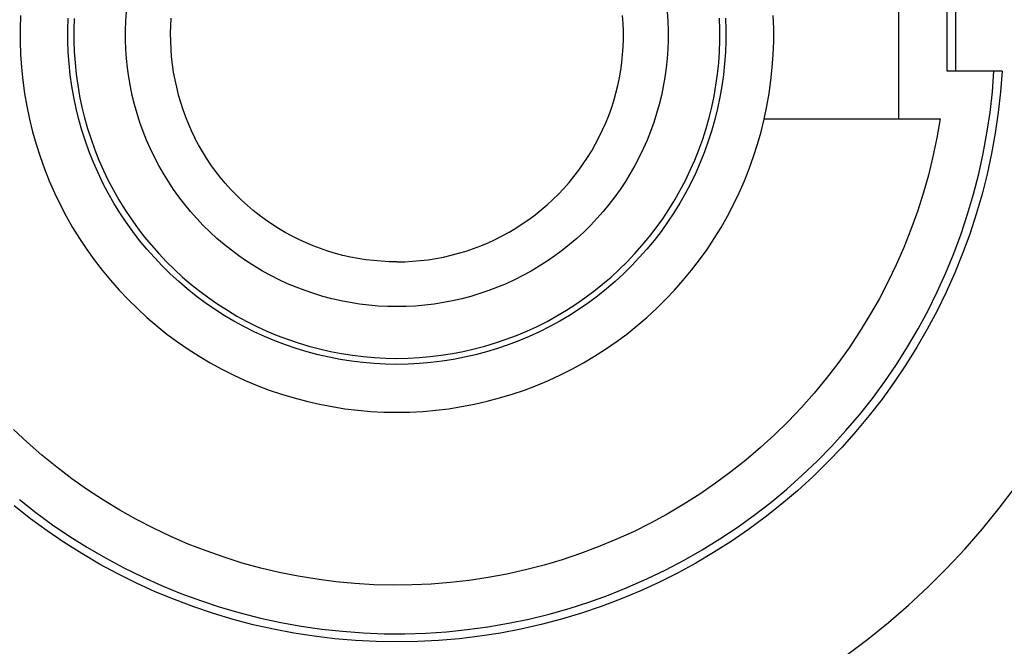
# Model space of a CAD drawing. Header units: millimetres. Extents: x -4170 to -1673, y 3725 to 5351.
# Tile 14 of 49: x -3605 to -3564, y 4958 to 4985. Entities that reach past the tile are written whole.
import ezdxf

# ---------------------------------------------------------------- set-up
doc = ezdxf.new("R2010")
doc.units = ezdxf.units.MM
doc.layers.add('Make2D$Visible$Curvas', color=7, linetype='Continuous')

msp = doc.modelspace()

# ---------------------------------------------------------------- linework, layer by layer
at = {"layer": 'Make2D$Visible$Curvas', "color": 7, "lineweight": -3, "true_color": 0xededed}
for p, q in [((-3568.583, 4987.474), (-3568.583, 4980.474)), ((-3566.553, 4982.474), (-3566.553, 4985.474)), ((-3566.211, 4985.474), (-3566.211, 4982.474)), ((-3605.282, 4984.789), (-3605.301, 4984.246)), ((-3573.805, 4984.246), (-3573.824, 4984.789)), ((-3603.301, 4984.211), (-3603.285, 4984.685)), ((-3575.821, 4984.685), (-3575.805, 4984.211)), ((-3605.301, 4984.246), (-3605.301, 4983.702)), ((-3603.301, 4983.736), (-3603.301, 4984.211)), ((-3575.805, 4984.211), (-3575.805, 4983.736)), ((-3573.805, 4983.702), (-3573.805, 4984.246)), ((-3605.301, 4983.702), (-3605.282, 4983.159)), ((-3603.285, 4983.262), (-3603.301, 4983.736)), ((-3575.805, 4983.736), (-3575.821, 4983.262)), ((-3573.824, 4983.159), (-3573.805, 4983.702)), ((-3605.282, 4983.159), (-3605.244, 4982.616)), ((-3603.252, 4982.788), (-3603.285, 4983.262)), ((-3575.821, 4983.262), (-3575.854, 4982.788)), ((-3573.862, 4982.616), (-3573.824, 4983.159)), ((-3603.203, 4982.316), (-3603.252, 4982.788)), ((-3575.854, 4982.788), (-3575.903, 4982.316)), ((-3605.244, 4982.616), (-3605.188, 4982.075)), ((-3603.137, 4981.846), (-3603.203, 4982.316)), ((-3575.903, 4982.316), (-3575.969, 4981.846)), ((-3573.918, 4982.075), (-3573.862, 4982.616)), ((-3564.598, 4982.474), (-3566.553, 4982.474)), ((-3564.665, 4981.606), (-3564.598, 4982.474)), ((-3564.256, 4982.474), (-3564.598, 4982.474)), ((-3564.256, 4982.474), (-3564.322, 4981.606)), ((-3605.188, 4982.075), (-3605.113, 4981.537)), ((-3603.056, 4981.379), (-3603.137, 4981.846)), ((-3575.969, 4981.846), (-3576.05, 4981.379)), ((-3573.993, 4981.537), (-3573.918, 4982.075)), ((-3605.113, 4981.537), (-3605.02, 4981.001)), ((-3574.086, 4981.001), (-3573.993, 4981.537)), ((-3564.763, 4980.741), (-3564.665, 4981.606)), ((-3564.322, 4981.606), (-3564.418, 4980.741)), ((-3605.02, 4981.001), (-3604.908, 4980.469)), ((-3602.958, 4980.914), (-3603.056, 4981.379)), ((-3576.05, 4981.379), (-3576.148, 4980.914)), ((-3574.198, 4980.469), (-3574.086, 4981.001)), ((-3602.845, 4980.453), (-3602.958, 4980.914)), ((-3576.148, 4980.914), (-3576.261, 4980.453)), ((-3564.89, 4979.88), (-3564.763, 4980.741)), ((-3564.418, 4980.741), (-3564.544, 4979.879)), ((-3604.908, 4980.469), (-3604.778, 4979.941)), ((-3602.715, 4979.997), (-3602.845, 4980.453)), ((-3576.261, 4980.453), (-3576.391, 4979.997)), ((-3574.328, 4979.941), (-3574.198, 4980.469)), ((-3574.197, 4980.474), (-3568.582, 4980.474)), ((-3568.583, 4980.474), (-3566.851, 4980.474)), ((-3566.851, 4980.474), (-3566.986, 4979.687)), ((-3604.778, 4979.941), (-3604.63, 4979.418)), ((-3602.57, 4979.545), (-3602.715, 4979.997)), ((-3576.391, 4979.997), (-3576.536, 4979.545)), ((-3574.476, 4979.418), (-3574.328, 4979.941)), ((-3565.048, 4979.024), (-3564.89, 4979.88)), ((-3564.544, 4979.879), (-3564.7, 4979.023)), ((-3604.63, 4979.418), (-3604.464, 4978.9)), ((-3602.409, 4979.098), (-3602.57, 4979.545)), ((-3576.536, 4979.545), (-3576.697, 4979.098)), ((-3574.643, 4978.9), (-3574.476, 4979.418)), ((-3566.986, 4979.687), (-3567.149, 4978.906)), ((-3602.234, 4978.657), (-3602.409, 4979.098)), ((-3576.697, 4979.098), (-3576.872, 4978.657)), ((-3565.235, 4978.174), (-3565.048, 4979.024)), ((-3564.7, 4979.023), (-3564.884, 4978.172)), ((-3604.464, 4978.9), (-3604.28, 4978.389)), ((-3602.042, 4978.223), (-3602.234, 4978.657)), ((-3576.872, 4978.657), (-3577.064, 4978.223)), ((-3574.827, 4978.389), (-3574.643, 4978.9)), ((-3567.149, 4978.906), (-3567.338, 4978.13)), ((-3604.28, 4978.389), (-3604.078, 4977.884)), ((-3601.837, 4977.795), (-3602.042, 4978.223)), ((-3577.064, 4978.223), (-3577.27, 4977.795)), ((-3575.028, 4977.884), (-3574.827, 4978.389)), ((-3567.338, 4978.13), (-3567.555, 4977.362)), ((-3565.452, 4977.331), (-3565.235, 4978.174)), ((-3564.884, 4978.172), (-3565.098, 4977.328)), ((-3604.078, 4977.884), (-3603.859, 4977.386)), ((-3601.616, 4977.375), (-3601.837, 4977.795)), ((-3577.27, 4977.795), (-3577.49, 4977.375)), ((-3575.247, 4977.386), (-3575.028, 4977.884)), ((-3603.859, 4977.386), (-3603.623, 4976.896)), ((-3601.381, 4976.962), (-3601.616, 4977.375)), ((-3577.49, 4977.375), (-3577.725, 4976.962)), ((-3575.483, 4976.896), (-3575.247, 4977.386)), ((-3567.555, 4977.362), (-3567.798, 4976.602)), ((-3565.698, 4976.496), (-3565.452, 4977.331)), ((-3565.098, 4977.328), (-3565.341, 4976.492)), ((-3603.623, 4976.896), (-3603.371, 4976.415)), ((-3601.132, 4976.558), (-3601.381, 4976.962)), ((-3577.725, 4976.962), (-3577.974, 4976.558)), ((-3575.736, 4976.415), (-3575.483, 4976.896)), ((-3600.869, 4976.163), (-3601.132, 4976.558)), ((-3577.974, 4976.558), (-3578.237, 4976.163)), ((-3567.798, 4976.602), (-3568.067, 4975.85)), ((-3565.972, 4975.67), (-3565.698, 4976.496)), ((-3565.341, 4976.492), (-3565.612, 4975.665)), ((-3603.371, 4976.415), (-3603.101, 4975.942)), ((-3600.593, 4975.777), (-3600.869, 4976.163)), ((-3578.237, 4976.163), (-3578.513, 4975.777)), ((-3576.005, 4975.942), (-3575.736, 4976.415)), ((-3603.101, 4975.942), (-3602.816, 4975.479)), ((-3600.303, 4975.401), (-3600.593, 4975.777)), ((-3578.513, 4975.777), (-3578.803, 4975.401)), ((-3576.29, 4975.479), (-3576.005, 4975.942)), ((-3568.067, 4975.85), (-3568.362, 4975.109)), ((-3566.276, 4974.854), (-3565.972, 4975.67)), ((-3565.612, 4975.665), (-3565.912, 4974.847)), ((-3602.816, 4975.479), (-3602.515, 4975.027)), ((-3600.001, 4975.035), (-3600.303, 4975.401)), ((-3578.803, 4975.401), (-3579.105, 4975.035)), ((-3576.591, 4975.027), (-3576.29, 4975.479)), ((-3602.515, 4975.027), (-3602.198, 4974.585)), ((-3599.686, 4974.68), (-3600.001, 4975.035)), ((-3579.105, 4975.035), (-3579.42, 4974.68)), ((-3576.908, 4974.585), (-3576.591, 4975.027)), ((-3568.362, 4975.109), (-3568.683, 4974.378)), ((-3566.607, 4974.049), (-3566.276, 4974.854)), ((-3565.912, 4974.847), (-3566.239, 4974.041)), ((-3602.198, 4974.585), (-3601.867, 4974.154)), ((-3599.359, 4974.335), (-3599.686, 4974.68)), ((-3579.42, 4974.68), (-3579.747, 4974.335)), ((-3577.239, 4974.154), (-3576.908, 4974.585)), ((-3601.867, 4974.154), (-3601.521, 4973.735)), ((-3599.021, 4974.003), (-3599.359, 4974.335)), ((-3598.671, 4973.682), (-3599.021, 4974.003)), ((-3580.085, 4974.003), (-3580.435, 4973.682)), ((-3579.747, 4974.335), (-3580.085, 4974.003)), ((-3577.585, 4973.735), (-3577.239, 4974.154)), ((-3568.683, 4974.378), (-3569.029, 4973.658)), ((-3566.967, 4973.256), (-3566.607, 4974.049)), ((-3566.239, 4974.041), (-3566.594, 4973.246)), ((-3601.521, 4973.735), (-3601.16, 4973.328)), ((-3598.31, 4973.373), (-3598.671, 4973.682)), ((-3580.435, 4973.682), (-3580.796, 4973.373)), ((-3577.946, 4973.328), (-3577.585, 4973.735)), ((-3569.029, 4973.658), (-3569.4, 4972.952)), ((-3601.16, 4973.328), (-3600.786, 4972.933)), ((-3597.939, 4973.077), (-3598.31, 4973.373)), ((-3580.796, 4973.373), (-3581.167, 4973.077)), ((-3578.32, 4972.933), (-3577.946, 4973.328)), ((-3567.354, 4972.476), (-3566.967, 4973.256)), ((-3566.594, 4973.246), (-3566.976, 4972.464)), ((-3600.786, 4972.933), (-3600.398, 4972.552)), ((-3597.558, 4972.794), (-3597.939, 4973.077)), ((-3597.167, 4972.525), (-3597.558, 4972.794)), ((-3581.548, 4972.794), (-3581.939, 4972.525)), ((-3581.167, 4973.077), (-3581.548, 4972.794)), ((-3578.708, 4972.552), (-3578.32, 4972.933)), ((-3569.4, 4972.952), (-3569.795, 4972.258)), ((-3600.398, 4972.552), (-3599.997, 4972.185)), ((-3596.768, 4972.269), (-3597.167, 4972.525)), ((-3581.939, 4972.525), (-3582.338, 4972.269)), ((-3579.109, 4972.185), (-3578.708, 4972.552)), ((-3567.767, 4971.711), (-3567.354, 4972.476)), ((-3566.976, 4972.464), (-3567.385, 4971.695)), ((-3599.997, 4972.185), (-3599.584, 4971.831)), ((-3596.359, 4972.027), (-3596.768, 4972.269)), ((-3595.943, 4971.799), (-3596.359, 4972.027)), ((-3582.747, 4972.027), (-3583.163, 4971.799)), ((-3582.338, 4972.269), (-3582.747, 4972.027)), ((-3579.522, 4971.831), (-3579.109, 4972.185)), ((-3569.795, 4972.258), (-3570.214, 4971.579)), ((-3599.584, 4971.831), (-3599.159, 4971.492)), ((-3595.519, 4971.585), (-3595.943, 4971.799)), ((-3595.088, 4971.387), (-3595.519, 4971.585)), ((-3583.587, 4971.585), (-3584.018, 4971.387)), ((-3583.163, 4971.799), (-3583.587, 4971.585)), ((-3579.947, 4971.492), (-3579.522, 4971.831)), ((-3570.214, 4971.579), (-3570.656, 4970.914)), ((-3568.207, 4970.96), (-3567.767, 4971.711)), ((-3567.385, 4971.695), (-3567.82, 4970.941)), ((-3599.159, 4971.492), (-3598.722, 4971.168)), ((-3598.722, 4971.168), (-3598.275, 4970.859)), ((-3594.65, 4971.203), (-3595.088, 4971.387)), ((-3594.206, 4971.035), (-3594.65, 4971.203)), ((-3584.456, 4971.203), (-3584.9, 4971.035)), ((-3584.018, 4971.387), (-3584.456, 4971.203)), ((-3580.831, 4970.859), (-3580.384, 4971.168)), ((-3580.384, 4971.168), (-3579.947, 4971.492)), ((-3598.275, 4970.859), (-3597.817, 4970.566)), ((-3593.757, 4970.882), (-3594.206, 4971.035)), ((-3593.302, 4970.745), (-3593.757, 4970.882)), ((-3592.844, 4970.623), (-3593.302, 4970.745)), ((-3585.804, 4970.745), (-3586.262, 4970.623)), ((-3585.349, 4970.882), (-3585.804, 4970.745)), ((-3584.9, 4971.035), (-3585.349, 4970.882)), ((-3581.289, 4970.566), (-3580.831, 4970.859)), ((-3570.656, 4970.914), (-3571.122, 4970.265)), ((-3568.673, 4970.224), (-3568.207, 4970.96)), ((-3567.82, 4970.941), (-3568.28, 4970.202)), ((-3597.817, 4970.566), (-3597.349, 4970.289)), ((-3592.381, 4970.518), (-3592.844, 4970.623)), ((-3591.915, 4970.428), (-3592.381, 4970.518)), ((-3591.446, 4970.355), (-3591.915, 4970.428)), ((-3590.975, 4970.297), (-3591.446, 4970.355)), ((-3590.502, 4970.257), (-3590.975, 4970.297)), ((-3588.131, 4970.297), (-3588.604, 4970.257)), ((-3587.66, 4970.355), (-3588.131, 4970.297)), ((-3587.191, 4970.428), (-3587.66, 4970.355)), ((-3586.725, 4970.518), (-3587.191, 4970.428)), ((-3586.262, 4970.623), (-3586.725, 4970.518)), ((-3581.757, 4970.289), (-3581.289, 4970.566)), ((-3597.349, 4970.289), (-3596.872, 4970.028)), ((-3596.872, 4970.028), (-3596.387, 4969.783)), ((-3590.028, 4970.232), (-3590.502, 4970.257)), ((-3589.553, 4970.224), (-3590.028, 4970.232)), ((-3589.078, 4970.232), (-3589.553, 4970.224)), ((-3588.604, 4970.257), (-3589.078, 4970.232)), ((-3582.719, 4969.783), (-3582.234, 4970.028)), ((-3582.234, 4970.028), (-3581.757, 4970.289)), ((-3571.122, 4970.265), (-3571.609, 4969.633)), ((-3569.165, 4969.506), (-3568.673, 4970.224)), ((-3568.28, 4970.202), (-3568.766, 4969.479)), ((-3596.387, 4969.783), (-3595.893, 4969.556)), ((-3595.893, 4969.556), (-3595.391, 4969.346)), ((-3583.715, 4969.346), (-3583.213, 4969.556)), ((-3583.213, 4969.556), (-3582.719, 4969.783)), ((-3571.609, 4969.633), (-3572.118, 4969.019)), ((-3569.681, 4968.805), (-3569.165, 4969.506)), ((-3568.766, 4969.479), (-3569.276, 4968.774)), ((-3595.391, 4969.346), (-3594.883, 4969.153)), ((-3594.883, 4969.153), (-3594.368, 4968.978)), ((-3584.738, 4968.978), (-3584.223, 4969.153)), ((-3584.223, 4969.153), (-3583.715, 4969.346)), ((-3594.368, 4968.978), (-3593.848, 4968.821)), ((-3593.848, 4968.821), (-3593.322, 4968.681)), ((-3593.322, 4968.681), (-3592.792, 4968.56)), ((-3586.314, 4968.56), (-3585.784, 4968.681)), ((-3585.784, 4968.681), (-3585.258, 4968.821)), ((-3585.258, 4968.821), (-3584.738, 4968.978)), ((-3572.118, 4969.019), (-3572.648, 4968.422)), ((-3570.221, 4968.122), (-3569.681, 4968.805)), ((-3569.276, 4968.774), (-3569.81, 4968.087)), ((-3592.792, 4968.56), (-3592.258, 4968.458)), ((-3592.258, 4968.458), (-3591.721, 4968.374)), ((-3591.721, 4968.374), (-3591.181, 4968.308)), ((-3591.181, 4968.308), (-3590.64, 4968.261)), ((-3590.64, 4968.261), (-3590.097, 4968.233)), ((-3589.009, 4968.233), (-3588.466, 4968.261)), ((-3588.466, 4968.261), (-3587.925, 4968.308)), ((-3587.925, 4968.308), (-3587.385, 4968.374)), ((-3587.385, 4968.374), (-3586.848, 4968.458)), ((-3586.848, 4968.458), (-3586.314, 4968.56)), ((-3572.648, 4968.422), (-3573.199, 4967.844)), ((-3590.097, 4968.233), (-3589.553, 4968.224)), ((-3589.553, 4968.224), (-3589.009, 4968.233)), ((-3573.199, 4967.844), (-3573.769, 4967.285)), ((-3570.784, 4967.459), (-3570.221, 4968.122)), ((-3569.81, 4968.087), (-3570.367, 4967.418)), ((-3604.987, 4966.961), (-3605.568, 4967.507)), ((-3571.371, 4966.815), (-3570.784, 4967.459)), ((-3570.367, 4967.418), (-3570.947, 4966.769)), ((-3573.769, 4967.285), (-3574.358, 4966.747)), ((-3604.386, 4966.435), (-3604.987, 4966.961)), ((-3574.358, 4966.747), (-3574.966, 4966.23)), ((-3571.979, 4966.193), (-3571.371, 4966.815)), ((-3570.947, 4966.769), (-3571.549, 4966.14)), ((-3603.768, 4965.93), (-3604.386, 4966.435)), ((-3574.966, 4966.23), (-3575.592, 4965.733)), ((-3572.609, 4965.592), (-3571.979, 4966.193)), ((-3603.132, 4965.447), (-3603.768, 4965.93)), ((-3571.549, 4966.14), (-3572.172, 4965.532)), ((-3602.48, 4964.987), (-3603.132, 4965.447)), ((-3575.592, 4965.733), (-3576.234, 4965.259)), ((-3573.259, 4965.013), (-3572.609, 4965.592)), ((-3572.172, 4965.532), (-3572.816, 4964.946)), ((-3601.813, 4964.549), (-3602.48, 4964.987)), ((-3576.234, 4965.259), (-3576.892, 4964.808)), ((-3573.929, 4964.457), (-3573.259, 4965.013)), ((-3572.816, 4964.946), (-3573.479, 4964.382)), ((-3564.375, 4964.225), (-3563.704, 4965.111)), ((-3605.329, 4964.58), (-3604.644, 4964.042)), ((-3601.131, 4964.135), (-3601.813, 4964.549)), ((-3576.892, 4964.808), (-3577.565, 4964.38)), ((-3604.865, 4963.781), (-3605.546, 4964.316)), ((-3600.434, 4963.744), (-3601.131, 4964.135)), ((-3577.565, 4964.38), (-3578.254, 4963.975)), ((-3574.618, 4963.925), (-3573.929, 4964.457)), ((-3573.479, 4964.382), (-3574.162, 4963.842)), ((-3565.076, 4963.362), (-3564.375, 4964.225)), ((-3604.167, 4963.27), (-3604.865, 4963.781)), ((-3604.644, 4964.042), (-3603.941, 4963.529)), ((-3599.725, 4963.378), (-3600.434, 4963.744)), ((-3578.254, 4963.975), (-3578.955, 4963.594)), ((-3575.325, 4963.418), (-3574.618, 4963.925)), ((-3574.162, 4963.842), (-3574.862, 4963.325)), ((-3603.941, 4963.529), (-3603.221, 4963.041)), ((-3599.003, 4963.037), (-3599.725, 4963.378)), ((-3578.955, 4963.594), (-3579.67, 4963.238)), ((-3576.049, 4962.935), (-3575.325, 4963.418)), ((-3574.862, 4963.325), (-3575.58, 4962.832)), ((-3565.807, 4962.525), (-3565.076, 4963.362)), ((-3603.452, 4962.784), (-3604.167, 4963.27)), ((-3603.221, 4963.041), (-3602.484, 4962.578)), ((-3598.27, 4962.722), (-3599.003, 4963.037)), ((-3580.396, 4962.908), (-3581.134, 4962.602)), ((-3579.67, 4963.238), (-3580.396, 4962.908)), ((-3576.79, 4962.477), (-3576.049, 4962.935)), ((-3602.72, 4962.321), (-3603.452, 4962.784)), ((-3602.484, 4962.578), (-3601.731, 4962.14)), ((-3597.526, 4962.432), (-3598.27, 4962.722)), ((-3581.134, 4962.602), (-3581.881, 4962.323)), ((-3577.546, 4962.046), (-3576.79, 4962.477)), ((-3575.58, 4962.832), (-3576.315, 4962.365)), ((-3566.566, 4961.713), (-3565.807, 4962.525)), ((-3601.973, 4961.884), (-3602.72, 4962.321)), ((-3601.731, 4962.14), (-3600.964, 4961.73)), ((-3596.773, 4962.168), (-3597.526, 4962.432)), ((-3596.011, 4961.93), (-3596.773, 4962.168)), ((-3582.638, 4962.069), (-3583.403, 4961.842)), ((-3581.881, 4962.323), (-3582.638, 4962.069)), ((-3576.315, 4962.365), (-3577.065, 4961.923)), ((-3601.212, 4961.473), (-3601.973, 4961.884)), ((-3600.964, 4961.73), (-3600.182, 4961.346)), ((-3595.241, 4961.719), (-3596.011, 4961.93)), ((-3594.465, 4961.535), (-3595.241, 4961.719)), ((-3583.403, 4961.842), (-3584.176, 4961.642)), ((-3578.316, 4961.641), (-3577.546, 4962.046)), ((-3577.065, 4961.923), (-3577.829, 4961.507)), ((-3567.353, 4960.928), (-3566.566, 4961.713)), ((-3600.437, 4961.088), (-3601.212, 4961.473)), ((-3600.182, 4961.346), (-3599.388, 4960.99)), ((-3593.682, 4961.378), (-3594.465, 4961.535)), ((-3592.894, 4961.248), (-3593.682, 4961.378)), ((-3592.103, 4961.145), (-3592.894, 4961.248)), ((-3585.74, 4961.322), (-3586.529, 4961.203)), ((-3584.955, 4961.468), (-3585.74, 4961.322)), ((-3584.176, 4961.642), (-3584.955, 4961.468)), ((-3579.898, 4960.914), (-3579.101, 4961.264)), ((-3579.101, 4961.264), (-3578.316, 4961.641)), ((-3577.829, 4961.507), (-3578.608, 4961.118)), ((-3599.649, 4960.73), (-3600.437, 4961.088)), ((-3599.388, 4960.99), (-3598.582, 4960.661)), ((-3591.308, 4961.071), (-3592.103, 4961.145)), ((-3590.511, 4961.023), (-3591.308, 4961.071)), ((-3589.713, 4961.004), (-3590.511, 4961.023)), ((-3588.915, 4961.012), (-3589.713, 4961.004)), ((-3588.118, 4961.048), (-3588.915, 4961.012)), ((-3587.322, 4961.112), (-3588.118, 4961.048)), ((-3586.529, 4961.203), (-3587.322, 4961.112)), ((-3580.706, 4960.591), (-3579.898, 4960.914)), ((-3578.608, 4961.118), (-3579.399, 4960.755)), ((-3568.166, 4960.171), (-3567.353, 4960.928)), ((-3598.85, 4960.399), (-3599.649, 4960.73)), ((-3598.582, 4960.661), (-3597.765, 4960.361)), ((-3581.526, 4960.298), (-3580.706, 4960.591)), ((-3580.203, 4960.42), (-3581.017, 4960.113)), ((-3579.399, 4960.755), (-3580.203, 4960.42)), ((-3598.039, 4960.095), (-3598.85, 4960.399)), ((-3597.219, 4959.819), (-3598.039, 4960.095)), ((-3597.765, 4960.361), (-3596.938, 4960.089)), ((-3596.938, 4960.089), (-3596.102, 4959.847)), ((-3583.193, 4959.796), (-3582.355, 4960.032)), ((-3582.355, 4960.032), (-3581.526, 4960.298)), ((-3581.017, 4960.113), (-3581.842, 4959.834)), ((-3569.006, 4959.443), (-3568.166, 4960.171)), ((-3596.39, 4959.572), (-3597.219, 4959.819)), ((-3596.102, 4959.847), (-3595.258, 4959.633)), ((-3595.258, 4959.633), (-3594.407, 4959.45)), ((-3584.038, 4959.59), (-3583.193, 4959.796)), ((-3581.842, 4959.834), (-3582.676, 4959.583)), ((-3595.553, 4959.353), (-3596.39, 4959.572)), ((-3594.709, 4959.162), (-3595.553, 4959.353)), ((-3594.407, 4959.45), (-3593.551, 4959.295)), ((-3593.551, 4959.295), (-3592.689, 4959.171)), ((-3586.611, 4959.147), (-3585.748, 4959.265)), ((-3585.748, 4959.265), (-3584.89, 4959.412)), ((-3584.89, 4959.412), (-3584.038, 4959.59)), ((-3583.517, 4959.361), (-3584.366, 4959.169)), ((-3582.676, 4959.583), (-3583.517, 4959.361)), ((-3569.87, 4958.744), (-3569.006, 4959.443)), ((-3593.859, 4959.001), (-3594.709, 4959.162)), ((-3593.004, 4958.868), (-3593.859, 4959.001)), ((-3592.145, 4958.765), (-3593.004, 4958.868)), ((-3592.689, 4959.171), (-3591.824, 4959.077)), ((-3591.824, 4959.077), (-3590.956, 4959.013)), ((-3590.956, 4959.013), (-3590.086, 4958.979)), ((-3590.086, 4958.979), (-3589.215, 4958.976)), ((-3589.215, 4958.976), (-3588.345, 4959.003)), ((-3588.345, 4959.003), (-3587.477, 4959.06)), ((-3587.477, 4959.06), (-3586.611, 4959.147)), ((-3586.082, 4958.871), (-3586.946, 4958.767)), ((-3585.221, 4959.005), (-3586.082, 4958.871)), ((-3584.366, 4959.169), (-3585.221, 4959.005)), ((-3591.282, 4958.691), (-3592.145, 4958.765)), ((-3590.418, 4958.647), (-3591.282, 4958.691)), ((-3589.553, 4958.632), (-3590.418, 4958.647)), ((-3588.683, 4958.647), (-3589.553, 4958.632)), ((-3587.813, 4958.692), (-3588.683, 4958.647)), ((-3586.946, 4958.767), (-3587.813, 4958.692)), ((-3570.758, 4958.076), (-3569.87, 4958.744))]:
    msp.add_line(p, q, dxfattribs=at)
at = {"layer": 'Make2D$Visible$Curvas', "color": 250, "lineweight": -3, "true_color": 0x111111}
for p, q in [((-3600.878, 4984.561), (-3600.851, 4984.951)), ((-3580.097, 4984.464), (-3580.119, 4984.79)), ((-3578.255, 4984.951), (-3578.228, 4984.561)), ((-3600.891, 4984.169), (-3600.878, 4984.561)), ((-3599.014, 4984.362), (-3599.022, 4984.038)), ((-3598.995, 4984.684), (-3599.014, 4984.362)), ((-3580.086, 4984.137), (-3580.097, 4984.464)), ((-3578.228, 4984.561), (-3578.215, 4984.169)), ((-3600.891, 4983.778), (-3600.891, 4984.169)), ((-3599.022, 4984.038), (-3599.018, 4983.715)), ((-3580.086, 4983.81), (-3580.086, 4984.137)), ((-3578.215, 4984.169), (-3578.215, 4983.778)), ((-3600.878, 4983.387), (-3600.891, 4983.778)), ((-3599.018, 4983.715), (-3599.004, 4983.392)), ((-3580.119, 4983.158), (-3580.097, 4983.484)), ((-3580.097, 4983.484), (-3580.086, 4983.81)), ((-3578.215, 4983.778), (-3578.228, 4983.387)), ((-3600.851, 4982.996), (-3600.878, 4983.387)), ((-3599.004, 4983.392), (-3598.979, 4983.07)), ((-3598.979, 4983.07), (-3598.942, 4982.748)), ((-3580.153, 4982.832), (-3580.119, 4983.158)), ((-3578.228, 4983.387), (-3578.255, 4982.996)), ((-3600.81, 4982.607), (-3600.851, 4982.996)), ((-3598.942, 4982.748), (-3598.895, 4982.429)), ((-3580.198, 4982.509), (-3580.153, 4982.832)), ((-3578.255, 4982.996), (-3578.296, 4982.607)), ((-3600.756, 4982.219), (-3600.81, 4982.607)), ((-3598.895, 4982.429), (-3598.837, 4982.111)), ((-3580.254, 4982.187), (-3580.198, 4982.509)), ((-3578.296, 4982.607), (-3578.35, 4982.219)), ((-3600.689, 4981.833), (-3600.756, 4982.219)), ((-3600.609, 4981.45), (-3600.689, 4981.833)), ((-3598.837, 4982.111), (-3598.768, 4981.795)), ((-3580.4, 4981.549), (-3580.322, 4981.867)), ((-3580.322, 4981.867), (-3580.254, 4982.187)), ((-3578.417, 4981.833), (-3578.497, 4981.45)), ((-3578.35, 4982.219), (-3578.417, 4981.833)), ((-3600.515, 4981.07), (-3600.609, 4981.45)), ((-3598.768, 4981.795), (-3598.688, 4981.481)), ((-3598.688, 4981.481), (-3598.598, 4981.171)), ((-3580.489, 4981.235), (-3580.4, 4981.549)), ((-3578.497, 4981.45), (-3578.591, 4981.07)), ((-3600.408, 4980.694), (-3600.515, 4981.07)), ((-3598.598, 4981.171), (-3598.497, 4980.864)), ((-3580.589, 4980.924), (-3580.489, 4981.235)), ((-3578.591, 4981.07), (-3578.698, 4980.694)), ((-3600.289, 4980.321), (-3600.408, 4980.694)), ((-3598.497, 4980.864), (-3598.385, 4980.56)), ((-3580.821, 4980.312), (-3580.699, 4980.616)), ((-3580.699, 4980.616), (-3580.589, 4980.924)), ((-3578.698, 4980.694), (-3578.817, 4980.321)), ((-3600.156, 4979.953), (-3600.289, 4980.321)), ((-3598.385, 4980.56), (-3598.264, 4980.261)), ((-3598.264, 4980.261), (-3598.132, 4979.966)), ((-3580.952, 4980.013), (-3580.821, 4980.312)), ((-3578.817, 4980.321), (-3578.95, 4979.953)), ((-3600.011, 4979.589), (-3600.156, 4979.953)), ((-3598.132, 4979.966), (-3597.99, 4979.675)), ((-3581.094, 4979.719), (-3580.952, 4980.013)), ((-3578.95, 4979.953), (-3579.095, 4979.589)), ((-3599.853, 4979.231), (-3600.011, 4979.589)), ((-3597.837, 4979.388), (-3597.99, 4979.675)), ((-3597.675, 4979.106), (-3597.837, 4979.388)), ((-3581.408, 4979.145), (-3581.246, 4979.429)), ((-3581.246, 4979.429), (-3581.094, 4979.719)), ((-3579.095, 4979.589), (-3579.253, 4979.231)), ((-3599.684, 4978.878), (-3599.853, 4979.231)), ((-3597.503, 4978.83), (-3597.675, 4979.106)), ((-3581.579, 4978.867), (-3581.408, 4979.145)), ((-3579.253, 4979.231), (-3579.422, 4978.878)), ((-3599.502, 4978.531), (-3599.684, 4978.878)), ((-3599.308, 4978.191), (-3599.502, 4978.531)), ((-3597.321, 4978.56), (-3597.503, 4978.83)), ((-3597.131, 4978.296), (-3597.321, 4978.56)), ((-3581.951, 4978.329), (-3581.76, 4978.595)), ((-3581.76, 4978.595), (-3581.579, 4978.867)), ((-3579.604, 4978.531), (-3579.798, 4978.191)), ((-3579.422, 4978.878), (-3579.604, 4978.531)), ((-3599.102, 4977.858), (-3599.308, 4978.191)), ((-3596.931, 4978.039), (-3597.131, 4978.296)), ((-3582.15, 4978.07), (-3581.951, 4978.329)), ((-3579.798, 4978.191), (-3580.004, 4977.858)), ((-3598.886, 4977.532), (-3599.102, 4977.858)), ((-3596.723, 4977.789), (-3596.931, 4978.039)), ((-3596.506, 4977.546), (-3596.723, 4977.789)), ((-3582.575, 4977.573), (-3582.358, 4977.818)), ((-3582.358, 4977.818), (-3582.15, 4978.07)), ((-3580.004, 4977.858), (-3580.22, 4977.532)), ((-3598.658, 4977.214), (-3598.886, 4977.532)), ((-3596.281, 4977.311), (-3596.506, 4977.546)), ((-3596.048, 4977.084), (-3596.281, 4977.311)), ((-3583.033, 4977.107), (-3582.8, 4977.336)), ((-3582.8, 4977.336), (-3582.575, 4977.573)), ((-3580.22, 4977.532), (-3580.448, 4977.214)), ((-3598.419, 4976.903), (-3598.658, 4977.214)), ((-3598.17, 4976.602), (-3598.419, 4976.903)), ((-3595.808, 4976.865), (-3596.048, 4977.084)), ((-3583.522, 4976.674), (-3583.274, 4976.886)), ((-3583.274, 4976.886), (-3583.033, 4977.107)), ((-3580.687, 4976.903), (-3580.936, 4976.602)), ((-3580.448, 4977.214), (-3580.687, 4976.903)), ((-3597.91, 4976.309), (-3598.17, 4976.602)), ((-3595.56, 4976.654), (-3595.808, 4976.865)), ((-3595.305, 4976.452), (-3595.56, 4976.654)), ((-3584.04, 4976.275), (-3583.778, 4976.47)), ((-3583.778, 4976.47), (-3583.522, 4976.674)), ((-3580.936, 4976.602), (-3581.196, 4976.309)), ((-3597.641, 4976.025), (-3597.91, 4976.309)), ((-3595.043, 4976.259), (-3595.305, 4976.452)), ((-3594.775, 4976.075), (-3595.043, 4976.259)), ((-3594.5, 4975.9), (-3594.775, 4976.075)), ((-3584.585, 4975.913), (-3584.309, 4976.089)), ((-3584.309, 4976.089), (-3584.04, 4976.275)), ((-3581.196, 4976.309), (-3581.466, 4976.025)), ((-3597.361, 4975.75), (-3597.641, 4976.025)), ((-3597.073, 4975.486), (-3597.361, 4975.75)), ((-3594.22, 4975.735), (-3594.5, 4975.9)), ((-3593.934, 4975.58), (-3594.22, 4975.735)), ((-3585.153, 4975.589), (-3584.866, 4975.746)), ((-3584.866, 4975.746), (-3584.585, 4975.913)), ((-3581.745, 4975.75), (-3582.033, 4975.486)), ((-3581.466, 4976.025), (-3581.745, 4975.75)), ((-3596.775, 4975.231), (-3597.073, 4975.486)), ((-3593.643, 4975.434), (-3593.934, 4975.58)), ((-3593.348, 4975.298), (-3593.643, 4975.434)), ((-3593.047, 4975.173), (-3593.348, 4975.298)), ((-3586.043, 4975.179), (-3585.742, 4975.306)), ((-3585.742, 4975.306), (-3585.445, 4975.443)), ((-3585.445, 4975.443), (-3585.153, 4975.589)), ((-3582.033, 4975.486), (-3582.331, 4975.231)), ((-3596.469, 4974.987), (-3596.775, 4975.231)), ((-3596.155, 4974.754), (-3596.469, 4974.987)), ((-3592.743, 4975.058), (-3593.047, 4975.173)), ((-3592.435, 4974.954), (-3592.743, 4975.058)), ((-3592.123, 4974.86), (-3592.435, 4974.954)), ((-3591.809, 4974.777), (-3592.123, 4974.86)), ((-3587.287, 4974.78), (-3586.971, 4974.864)), ((-3586.971, 4974.864), (-3586.658, 4974.958)), ((-3586.658, 4974.958), (-3586.349, 4975.064)), ((-3586.349, 4975.064), (-3586.043, 4975.179)), ((-3582.637, 4974.987), (-3582.951, 4974.754)), ((-3582.331, 4975.231), (-3582.637, 4974.987)), ((-3595.833, 4974.531), (-3596.155, 4974.754)), ((-3595.503, 4974.32), (-3595.833, 4974.531)), ((-3591.491, 4974.705), (-3591.809, 4974.777)), ((-3591.172, 4974.644), (-3591.491, 4974.705)), ((-3590.85, 4974.594), (-3591.172, 4974.644)), ((-3590.527, 4974.555), (-3590.85, 4974.594)), ((-3590.203, 4974.527), (-3590.527, 4974.555)), ((-3589.878, 4974.51), (-3590.203, 4974.527)), ((-3589.553, 4974.505), (-3589.878, 4974.51)), ((-3589.553, 4974.505), (-3589.226, 4974.511)), ((-3589.226, 4974.511), (-3588.9, 4974.527)), ((-3588.9, 4974.527), (-3588.574, 4974.556)), ((-3588.574, 4974.556), (-3588.25, 4974.595)), ((-3588.25, 4974.595), (-3587.927, 4974.646)), ((-3587.927, 4974.646), (-3587.606, 4974.707)), ((-3587.606, 4974.707), (-3587.287, 4974.78)), ((-3583.273, 4974.531), (-3583.603, 4974.32)), ((-3582.951, 4974.754), (-3583.273, 4974.531)), ((-3595.166, 4974.121), (-3595.503, 4974.32)), ((-3594.823, 4973.933), (-3595.166, 4974.121)), ((-3583.94, 4974.121), (-3584.283, 4973.933)), ((-3583.603, 4974.32), (-3583.94, 4974.121)), ((-3594.473, 4973.757), (-3594.823, 4973.933)), ((-3594.118, 4973.593), (-3594.473, 4973.757)), ((-3593.757, 4973.442), (-3594.118, 4973.593)), ((-3584.988, 4973.593), (-3585.349, 4973.442)), ((-3584.633, 4973.757), (-3584.988, 4973.593)), ((-3584.283, 4973.933), (-3584.633, 4973.757)), ((-3593.391, 4973.303), (-3593.757, 4973.442)), ((-3593.02, 4973.177), (-3593.391, 4973.303)), ((-3592.645, 4973.064), (-3593.02, 4973.177)), ((-3586.086, 4973.177), (-3586.461, 4973.064)), ((-3585.715, 4973.303), (-3586.086, 4973.177)), ((-3585.349, 4973.442), (-3585.715, 4973.303)), ((-3592.267, 4972.963), (-3592.645, 4973.064)), ((-3591.885, 4972.876), (-3592.267, 4972.963)), ((-3591.501, 4972.802), (-3591.885, 4972.876)), ((-3591.114, 4972.742), (-3591.501, 4972.802)), ((-3587.605, 4972.802), (-3587.992, 4972.742)), ((-3587.221, 4972.876), (-3587.605, 4972.802)), ((-3586.839, 4972.963), (-3587.221, 4972.876)), ((-3586.461, 4973.064), (-3586.839, 4972.963)), ((-3590.725, 4972.695), (-3591.114, 4972.742)), ((-3590.335, 4972.661), (-3590.725, 4972.695)), ((-3589.944, 4972.641), (-3590.335, 4972.661)), ((-3589.553, 4972.634), (-3589.944, 4972.641)), ((-3589.162, 4972.641), (-3589.553, 4972.634)), ((-3588.771, 4972.661), (-3589.162, 4972.641)), ((-3588.381, 4972.695), (-3588.771, 4972.661)), ((-3587.992, 4972.742), (-3588.381, 4972.695))]:
    msp.add_line(p, q, dxfattribs=at)
at = {"layer": 'Make2D$Visible$Curvas', "color": 3, "lineweight": -3, "true_color": 0x00ff00}
for p, q in [((-3603.035, 4984.671), (-3603.051, 4984.205)), ((-3576.055, 4984.208), (-3576.071, 4984.674)), ((-3603.051, 4984.205), (-3603.051, 4983.739)), ((-3576.055, 4983.742), (-3576.055, 4984.208)), ((-3603.051, 4983.739), (-3603.035, 4983.274)), ((-3576.071, 4983.276), (-3576.055, 4983.742)), ((-3603.035, 4983.274), (-3603.003, 4982.809)), ((-3576.103, 4982.811), (-3576.071, 4983.276)), ((-3603.003, 4982.809), (-3602.955, 4982.345)), ((-3576.152, 4982.348), (-3576.103, 4982.811)), ((-3602.955, 4982.345), (-3602.891, 4981.884)), ((-3576.216, 4981.886), (-3576.152, 4982.348)), ((-3602.891, 4981.884), (-3602.81, 4981.425)), ((-3576.296, 4981.427), (-3576.216, 4981.886)), ((-3602.81, 4981.425), (-3602.715, 4980.968)), ((-3576.391, 4980.971), (-3576.296, 4981.427)), ((-3602.715, 4980.968), (-3602.603, 4980.516)), ((-3576.503, 4980.518), (-3576.391, 4980.971)), ((-3602.603, 4980.516), (-3602.476, 4980.068)), ((-3576.63, 4980.07), (-3576.503, 4980.518)), ((-3602.476, 4980.068), (-3602.333, 4979.624)), ((-3576.772, 4979.626), (-3576.63, 4980.07)), ((-3602.333, 4979.624), (-3602.176, 4979.185)), ((-3576.93, 4979.188), (-3576.772, 4979.626)), ((-3602.176, 4979.185), (-3602.003, 4978.753)), ((-3577.103, 4978.755), (-3576.93, 4979.188)), ((-3602.003, 4978.753), (-3601.815, 4978.326)), ((-3577.29, 4978.328), (-3577.103, 4978.755)), ((-3601.815, 4978.326), (-3601.613, 4977.906)), ((-3577.493, 4977.908), (-3577.29, 4978.328)), ((-3601.613, 4977.906), (-3601.396, 4977.493)), ((-3577.709, 4977.496), (-3577.493, 4977.908)), ((-3601.396, 4977.493), (-3601.166, 4977.089)), ((-3577.94, 4977.091), (-3577.709, 4977.496)), ((-3601.166, 4977.089), (-3600.921, 4976.692)), ((-3578.184, 4976.694), (-3577.94, 4977.091)), ((-3600.921, 4976.692), (-3600.663, 4976.304)), ((-3578.442, 4976.306), (-3578.184, 4976.694)), ((-3600.663, 4976.304), (-3600.391, 4975.925)), ((-3578.714, 4975.927), (-3578.442, 4976.306)), ((-3600.391, 4975.925), (-3600.107, 4975.556)), ((-3578.998, 4975.558), (-3578.714, 4975.927)), ((-3600.107, 4975.556), (-3599.81, 4975.196)), ((-3579.295, 4975.198), (-3578.998, 4975.558)), ((-3599.81, 4975.196), (-3599.501, 4974.848)), ((-3599.501, 4974.848), (-3599.18, 4974.51)), ((-3579.924, 4974.511), (-3579.604, 4974.849)), ((-3579.604, 4974.849), (-3579.295, 4975.198)), ((-3599.18, 4974.51), (-3598.848, 4974.183)), ((-3580.257, 4974.185), (-3579.924, 4974.511)), ((-3598.848, 4974.183), (-3598.504, 4973.868)), ((-3580.6, 4973.87), (-3580.257, 4974.185)), ((-3598.504, 4973.868), (-3598.15, 4973.565)), ((-3580.954, 4973.567), (-3580.6, 4973.87)), ((-3598.15, 4973.565), (-3597.786, 4973.275)), ((-3597.786, 4973.275), (-3597.412, 4972.997)), ((-3581.693, 4972.998), (-3581.319, 4973.276)), ((-3581.319, 4973.276), (-3580.954, 4973.567)), ((-3597.412, 4972.997), (-3597.028, 4972.732)), ((-3582.076, 4972.733), (-3581.693, 4972.998)), ((-3597.028, 4972.732), (-3596.636, 4972.481)), ((-3596.636, 4972.481), (-3596.235, 4972.243)), ((-3582.87, 4972.244), (-3582.469, 4972.482)), ((-3582.469, 4972.482), (-3582.076, 4972.733)), ((-3596.235, 4972.243), (-3595.826, 4972.02)), ((-3595.826, 4972.02), (-3595.41, 4971.81)), ((-3583.695, 4971.811), (-3583.278, 4972.021)), ((-3583.278, 4972.021), (-3582.87, 4972.244)), ((-3595.41, 4971.81), (-3594.986, 4971.615)), ((-3594.986, 4971.615), (-3594.556, 4971.435)), ((-3584.548, 4971.436), (-3584.118, 4971.616)), ((-3584.118, 4971.616), (-3583.695, 4971.811)), ((-3594.556, 4971.435), (-3594.121, 4971.27)), ((-3594.121, 4971.27), (-3593.679, 4971.12)), ((-3593.679, 4971.12), (-3593.233, 4970.985)), ((-3585.871, 4970.986), (-3585.425, 4971.121)), ((-3585.425, 4971.121), (-3584.984, 4971.271)), ((-3584.984, 4971.271), (-3584.548, 4971.436)), ((-3593.233, 4970.985), (-3592.783, 4970.866)), ((-3592.783, 4970.866), (-3592.328, 4970.762)), ((-3592.328, 4970.762), (-3591.871, 4970.674)), ((-3587.233, 4970.675), (-3586.776, 4970.763)), ((-3586.776, 4970.763), (-3586.321, 4970.866)), ((-3586.321, 4970.866), (-3585.871, 4970.986)), ((-3591.871, 4970.674), (-3591.41, 4970.602)), ((-3591.41, 4970.602), (-3590.948, 4970.546)), ((-3590.948, 4970.546), (-3590.483, 4970.506)), ((-3590.483, 4970.506), (-3590.018, 4970.482)), ((-3590.018, 4970.482), (-3589.552, 4970.474)), ((-3589.552, 4970.474), (-3589.086, 4970.482)), ((-3589.086, 4970.482), (-3588.621, 4970.506)), ((-3588.621, 4970.506), (-3588.156, 4970.546)), ((-3588.156, 4970.546), (-3587.694, 4970.602)), ((-3587.694, 4970.602), (-3587.233, 4970.675))]:
    msp.add_line(p, q, dxfattribs=at)

doc.saveas('drawing.dxf')
